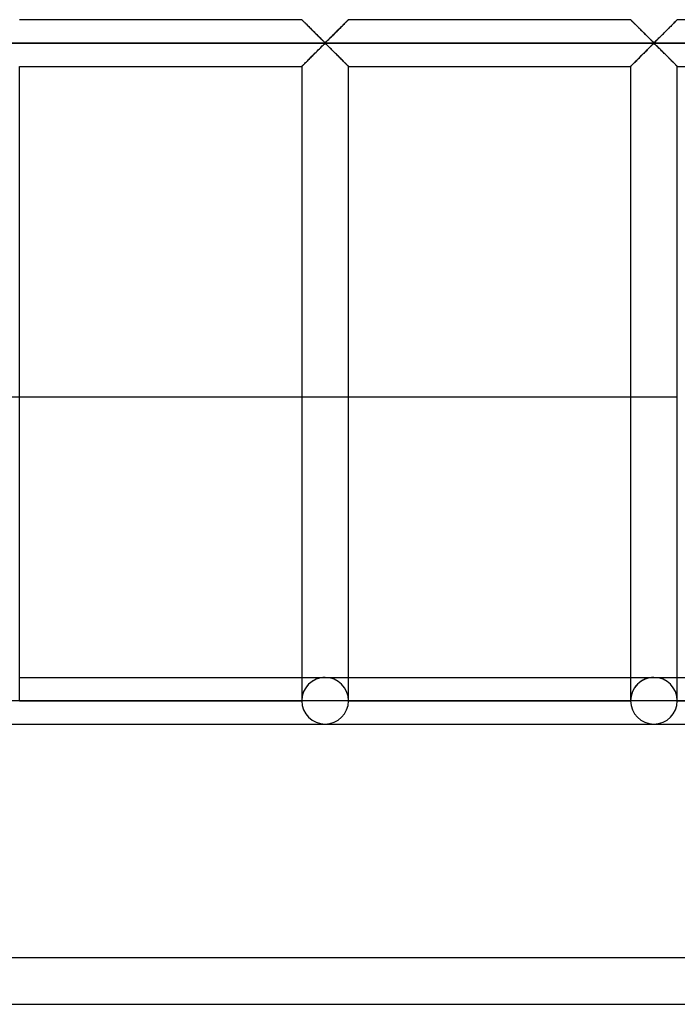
# Model space of a CAD drawing. Header units: millimetres. Extents: x -455 to 455, y -455 to 455.
# Tile 3 of 58: x -314 to -244, y -455 to -350. Entities that reach past the tile are written whole.
import ezdxf

# ---------------------------------------------------------------- set-up
doc = ezdxf.new("R2010")
doc.units = ezdxf.units.MM
doc.layers.add('MAIN-1', color=7, linetype='Continuous')
doc.layers.add('MAIN-2', color=7, linetype='Continuous')

msp = doc.modelspace()

# ---------------------------------------------------------------- linework, layer by layer
at = {"layer": 'MAIN-1'}
for p, q in [((-314.38, -349.58), (-284.17, -349.58)), ((-284.16, -349.59), (-284.17, -349.58)), ((-284.15, -349.6), (-284.16, -349.59)), ((-284.16, -349.59), (-284.16, -349.59)), ((-284.13, -349.62), (-284.15, -349.6)), ((-284.11, -349.64), (-284.13, -349.62)), ((-284.08, -349.66), (-284.11, -349.64)), ((-284.06, -349.69), (-284.08, -349.66)), ((-284.02, -349.73), (-284.06, -349.69)), ((-283.99, -349.76), (-284.02, -349.73)), ((-283.95, -349.8), (-283.99, -349.76)), ((-283.9, -349.85), (-283.95, -349.8)), ((-283.86, -349.89), (-283.9, -349.85)), ((-283.81, -349.94), (-283.86, -349.89)), ((-283.75, -350), (-283.81, -349.94)), ((-279.49, -349.9), (-279.58, -349.99)), ((-279.41, -349.82), (-279.49, -349.9)), ((-279.34, -349.75), (-279.41, -349.82)), ((-279.28, -349.69), (-279.34, -349.75)), ((-279.23, -349.64), (-279.28, -349.69)), ((-279.2, -349.61), (-279.23, -349.64)), ((-279.17, -349.59), (-279.2, -349.61)), ((-279.17, -349.58), (-279.17, -349.59)), ((-279.17, -349.58), (-248.96, -349.58)), ((-248.96, -349.59), (-248.96, -349.58)), ((-248.95, -349.59), (-248.96, -349.59)), ((-248.94, -349.6), (-248.95, -349.59)), ((-248.92, -349.62), (-248.94, -349.6)), ((-248.9, -349.64), (-248.92, -349.62)), ((-248.88, -349.66), (-248.9, -349.64)), ((-248.85, -349.69), (-248.88, -349.66)), ((-248.81, -349.73), (-248.85, -349.69)), ((-248.78, -349.76), (-248.81, -349.73)), ((-248.74, -349.8), (-248.78, -349.76)), ((-248.69, -349.85), (-248.74, -349.8)), ((-248.65, -349.89), (-248.69, -349.85)), ((-248.6, -349.94), (-248.65, -349.89)), ((-248.54, -350), (-248.6, -349.94)), ((-244.28, -349.9), (-244.37, -349.99)), ((-244.2, -349.82), (-244.28, -349.9)), ((-244.13, -349.75), (-244.2, -349.82)), ((-244.07, -349.69), (-244.13, -349.75)), ((-244.02, -349.64), (-244.07, -349.69)), ((-243.99, -349.61), (-244.02, -349.64)), ((-243.97, -349.59), (-243.99, -349.61)), ((-243.96, -349.58), (-243.97, -349.59)), ((-243.96, -349.58), (-213.75, -349.58)), ((-283.7, -350.05), (-283.75, -350)), ((-283.64, -350.11), (-283.7, -350.05)), ((-283.58, -350.17), (-283.64, -350.11)), ((-283.52, -350.23), (-283.58, -350.17)), ((-283.46, -350.29), (-283.52, -350.23)), ((-283.4, -350.35), (-283.46, -350.29)), ((-283.34, -350.41), (-283.4, -350.35)), ((-283.27, -350.48), (-283.34, -350.41)), ((-283.21, -350.54), (-283.27, -350.48)), ((-283.14, -350.61), (-283.21, -350.54)), ((-283.07, -350.67), (-283.14, -350.61)), ((-283.01, -350.74), (-283.07, -350.67)), ((-282.94, -350.81), (-283.01, -350.74)), ((-282.87, -350.88), (-282.94, -350.81)), ((-282.8, -350.95), (-282.87, -350.88)), ((-282.73, -351.02), (-282.8, -350.95)), ((-282.66, -351.09), (-282.73, -351.02)), ((-280.58, -350.99), (-280.7, -351.11)), ((-280.46, -350.87), (-280.58, -350.99)), ((-280.34, -350.75), (-280.46, -350.87)), ((-280.22, -350.63), (-280.34, -350.75)), ((-280.1, -350.52), (-280.22, -350.63)), ((-279.99, -350.4), (-280.1, -350.52)), ((-279.88, -350.3), (-279.99, -350.4)), ((-279.77, -350.19), (-279.88, -350.3)), ((-279.67, -350.09), (-279.77, -350.19)), ((-279.58, -349.99), (-279.67, -350.09)), ((-248.49, -350.05), (-248.54, -350)), ((-248.43, -350.11), (-248.49, -350.05)), ((-248.37, -350.17), (-248.43, -350.11)), ((-248.31, -350.23), (-248.37, -350.17)), ((-248.25, -350.29), (-248.31, -350.23)), ((-248.19, -350.35), (-248.25, -350.29)), ((-248.13, -350.41), (-248.19, -350.35)), ((-248.07, -350.48), (-248.13, -350.41)), ((-248, -350.54), (-248.07, -350.48)), ((-247.93, -350.61), (-248, -350.54)), ((-247.87, -350.67), (-247.93, -350.61)), ((-247.8, -350.74), (-247.87, -350.67)), ((-247.73, -350.81), (-247.8, -350.74)), ((-247.66, -350.88), (-247.73, -350.81)), ((-247.59, -350.95), (-247.66, -350.88)), ((-247.52, -351.02), (-247.59, -350.95)), ((-247.45, -351.09), (-247.52, -351.02)), ((-245.37, -350.99), (-245.49, -351.11)), ((-245.25, -350.87), (-245.37, -350.99)), ((-245.13, -350.75), (-245.25, -350.87)), ((-245.01, -350.63), (-245.13, -350.75)), ((-244.89, -350.52), (-245.01, -350.63)), ((-244.78, -350.4), (-244.89, -350.52)), ((-244.67, -350.3), (-244.78, -350.4)), ((-244.57, -350.19), (-244.67, -350.3)), ((-244.46, -350.09), (-244.57, -350.19)), ((-244.37, -349.99), (-244.46, -350.09)), ((422.5, -352.08), (-422.5, -352.08)), ((-282.59, -351.15), (-282.66, -351.09)), ((-282.53, -351.22), (-282.59, -351.15)), ((-282.46, -351.29), (-282.53, -351.22)), ((-282.39, -351.35), (-282.46, -351.29)), ((-282.33, -351.42), (-282.39, -351.35)), ((-282.26, -351.49), (-282.33, -351.42)), ((-282.2, -351.55), (-282.26, -351.49)), ((-282.13, -351.61), (-282.2, -351.55)), ((-282.07, -351.67), (-282.13, -351.61)), ((-282.01, -351.73), (-282.07, -351.67)), ((-281.96, -351.78), (-282.01, -351.73)), ((-281.9, -351.84), (-281.96, -351.78)), ((-281.85, -351.89), (-281.9, -351.84)), ((-281.79, -351.94), (-281.85, -351.89)), ((-281.74, -351.98), (-281.79, -351.94)), ((-281.67, -352.01), (-281.74, -351.98)), ((-281.55, -351.95), (-281.67, -352.01)), ((-281.46, -351.86), (-281.55, -351.95)), ((-281.36, -351.77), (-281.46, -351.86)), ((-281.26, -351.67), (-281.36, -351.77)), ((-281.16, -351.57), (-281.26, -351.67)), ((-281.04, -351.46), (-281.16, -351.57)), ((-280.93, -351.34), (-281.04, -351.46)), ((-280.81, -351.23), (-280.93, -351.34)), ((-280.7, -351.11), (-280.81, -351.23)), ((-247.38, -351.15), (-247.45, -351.09)), ((-247.32, -351.22), (-247.38, -351.15)), ((-247.25, -351.29), (-247.32, -351.22)), ((-247.18, -351.35), (-247.25, -351.29)), ((-247.12, -351.42), (-247.18, -351.35)), ((-247.05, -351.49), (-247.12, -351.42)), ((-246.99, -351.55), (-247.05, -351.49)), ((-246.93, -351.61), (-246.99, -351.55)), ((-246.87, -351.67), (-246.93, -351.61)), ((-246.81, -351.73), (-246.87, -351.67)), ((-246.75, -351.78), (-246.81, -351.73)), ((-246.69, -351.84), (-246.75, -351.78)), ((-246.64, -351.89), (-246.69, -351.84)), ((-246.59, -351.94), (-246.64, -351.89)), ((-246.53, -351.98), (-246.59, -351.94)), ((-246.46, -352.01), (-246.53, -351.98)), ((-246.34, -351.95), (-246.46, -352.01)), ((-246.25, -351.86), (-246.34, -351.95)), ((-246.15, -351.77), (-246.25, -351.86)), ((-246.05, -351.67), (-246.15, -351.77)), ((-245.95, -351.57), (-246.05, -351.67)), ((-245.84, -351.46), (-245.95, -351.57)), ((-245.72, -351.34), (-245.84, -351.46)), ((-245.6, -351.23), (-245.72, -351.34)), ((-245.49, -351.11), (-245.6, -351.23)), ((-282.76, -353.18), (-282.64, -353.06)), ((-282.64, -353.06), (-282.52, -352.94)), ((-282.52, -352.94), (-282.4, -352.82)), ((-282.4, -352.82), (-282.29, -352.71)), ((-282.29, -352.71), (-282.18, -352.6)), ((-282.18, -352.6), (-282.07, -352.49)), ((-282.07, -352.49), (-281.97, -352.39)), ((-281.97, -352.39), (-281.87, -352.3)), ((-281.87, -352.3), (-281.78, -352.22)), ((-281.78, -352.22), (-281.67, -352.15)), ((-281.67, -352.15), (-281.59, -352.19)), ((-281.59, -352.19), (-281.54, -352.23)), ((-281.54, -352.23), (-281.49, -352.28)), ((-281.49, -352.28), (-281.43, -352.33)), ((-281.43, -352.33), (-281.38, -352.38)), ((-281.38, -352.38), (-281.32, -352.44)), ((-281.32, -352.44), (-281.26, -352.5)), ((-281.26, -352.5), (-281.2, -352.56)), ((-281.2, -352.56), (-281.14, -352.62)), ((-281.14, -352.62), (-281.07, -352.68)), ((-281.07, -352.68), (-281.01, -352.75)), ((-281.01, -352.75), (-280.94, -352.81)), ((-280.94, -352.81), (-280.88, -352.88)), ((-280.88, -352.88), (-280.81, -352.94)), ((-280.81, -352.94), (-280.74, -353.01)), ((-280.74, -353.01), (-280.67, -353.08)), ((-280.67, -353.08), (-280.6, -353.15)), ((-247.55, -353.18), (-247.43, -353.06)), ((-247.43, -353.06), (-247.31, -352.94)), ((-247.31, -352.94), (-247.2, -352.82)), ((-247.2, -352.82), (-247.08, -352.71)), ((-247.08, -352.71), (-246.97, -352.6)), ((-246.97, -352.6), (-246.86, -352.49)), ((-246.86, -352.49), (-246.76, -352.39)), ((-246.76, -352.39), (-246.67, -352.3)), ((-246.67, -352.3), (-246.57, -352.22)), ((-246.57, -352.22), (-246.46, -352.15)), ((-246.46, -352.15), (-246.39, -352.19)), ((-246.39, -352.19), (-246.33, -352.23)), ((-246.33, -352.23), (-246.28, -352.28)), ((-246.28, -352.28), (-246.22, -352.33)), ((-246.22, -352.33), (-246.17, -352.38)), ((-246.17, -352.38), (-246.11, -352.44)), ((-246.11, -352.44), (-246.05, -352.5)), ((-246.05, -352.5), (-245.99, -352.56)), ((-245.99, -352.56), (-245.93, -352.62)), ((-245.93, -352.62), (-245.86, -352.68)), ((-245.86, -352.68), (-245.8, -352.75)), ((-245.8, -352.75), (-245.73, -352.81)), ((-245.73, -352.81), (-245.67, -352.88)), ((-245.67, -352.88), (-245.6, -352.94)), ((-245.6, -352.94), (-245.53, -353.01)), ((-245.53, -353.01), (-245.46, -353.08)), ((-245.46, -353.08), (-245.4, -353.15)), ((-283.85, -354.26), (-283.76, -354.17)), ((-283.76, -354.17), (-283.66, -354.08)), ((-283.66, -354.08), (-283.56, -353.98)), ((-283.56, -353.98), (-283.45, -353.87)), ((-283.45, -353.87), (-283.34, -353.76)), ((-283.34, -353.76), (-283.23, -353.65)), ((-283.23, -353.65), (-283.12, -353.53)), ((-283.12, -353.53), (-283, -353.42)), ((-283, -353.42), (-282.88, -353.3)), ((-282.88, -353.3), (-282.76, -353.18)), ((-280.6, -353.15), (-280.53, -353.22)), ((-280.53, -353.22), (-280.47, -353.29)), ((-280.47, -353.29), (-280.4, -353.36)), ((-280.4, -353.36), (-280.33, -353.42)), ((-280.33, -353.42), (-280.26, -353.49)), ((-280.26, -353.49), (-280.19, -353.56)), ((-280.19, -353.56), (-280.13, -353.63)), ((-280.13, -353.63), (-280.06, -353.69)), ((-280.06, -353.69), (-280, -353.76)), ((-280, -353.76), (-279.93, -353.82)), ((-279.93, -353.82), (-279.87, -353.88)), ((-279.87, -353.88), (-279.81, -353.94)), ((-279.81, -353.94), (-279.75, -354)), ((-279.75, -354), (-279.69, -354.06)), ((-279.69, -354.06), (-279.64, -354.12)), ((-279.64, -354.12), (-279.58, -354.17)), ((-279.58, -354.17), (-279.53, -354.22)), ((-248.64, -354.26), (-248.55, -354.17)), ((-248.55, -354.17), (-248.45, -354.08)), ((-248.45, -354.08), (-248.35, -353.98)), ((-248.35, -353.98), (-248.24, -353.87)), ((-248.24, -353.87), (-248.14, -353.76)), ((-248.14, -353.76), (-248.02, -353.65)), ((-248.02, -353.65), (-247.91, -353.53)), ((-247.91, -353.53), (-247.79, -353.42)), ((-247.79, -353.42), (-247.67, -353.3)), ((-247.67, -353.3), (-247.55, -353.18)), ((-245.4, -353.15), (-245.33, -353.22)), ((-245.33, -353.22), (-245.26, -353.29)), ((-245.26, -353.29), (-245.19, -353.36)), ((-245.19, -353.36), (-245.12, -353.42)), ((-245.12, -353.42), (-245.05, -353.49)), ((-245.05, -353.49), (-244.98, -353.56)), ((-244.98, -353.56), (-244.92, -353.63)), ((-244.92, -353.63), (-244.85, -353.69)), ((-244.85, -353.69), (-244.79, -353.76)), ((-244.79, -353.76), (-244.72, -353.82)), ((-244.72, -353.82), (-244.66, -353.88)), ((-244.66, -353.88), (-244.6, -353.94)), ((-244.6, -353.94), (-244.54, -354)), ((-244.54, -354), (-244.48, -354.06)), ((-244.48, -354.06), (-244.43, -354.12)), ((-244.43, -354.12), (-244.37, -354.17)), ((-244.37, -354.17), (-244.32, -354.22)), ((-314.38, -422.5), (-314.38, -354.58)), ((-314.38, -354.58), (-284.17, -354.58)), ((-284.17, -354.58), (-284.17, -422.5)), ((-284.17, -354.58), (-284.16, -354.58)), ((-284.16, -354.58), (-284.14, -354.56)), ((-284.14, -354.56), (-284.1, -354.52)), ((-284.1, -354.52), (-284.06, -354.47)), ((-284.06, -354.47), (-284, -354.42)), ((-284, -354.42), (-283.93, -354.34)), ((-283.93, -354.34), (-283.85, -354.26)), ((-279.53, -354.22), (-279.48, -354.27)), ((-279.48, -354.27), (-279.43, -354.32)), ((-279.43, -354.32), (-279.39, -354.36)), ((-279.39, -354.36), (-279.35, -354.4)), ((-279.35, -354.4), (-279.31, -354.44)), ((-279.31, -354.44), (-279.28, -354.47)), ((-279.28, -354.47), (-279.25, -354.5)), ((-279.25, -354.5), (-279.22, -354.53)), ((-279.22, -354.53), (-279.2, -354.55)), ((-279.2, -354.55), (-279.19, -354.56)), ((-279.19, -354.56), (-279.18, -354.57)), ((-279.18, -354.57), (-279.17, -354.58)), ((-279.17, -422.5), (-279.17, -354.58)), ((-279.17, -354.58), (-279.17, -354.58)), ((-279.17, -354.58), (-248.96, -354.58)), ((-248.96, -354.58), (-248.96, -422.5)), ((-248.96, -354.58), (-248.95, -354.58)), ((-248.95, -354.58), (-248.93, -354.56)), ((-248.93, -354.56), (-248.9, -354.52)), ((-248.9, -354.52), (-248.85, -354.47)), ((-248.85, -354.47), (-248.79, -354.42)), ((-248.79, -354.42), (-248.72, -354.34)), ((-248.72, -354.34), (-248.64, -354.26)), ((-244.32, -354.22), (-244.27, -354.27)), ((-244.27, -354.27), (-244.22, -354.32)), ((-244.22, -354.32), (-244.18, -354.36)), ((-244.18, -354.36), (-244.14, -354.4)), ((-244.14, -354.4), (-244.1, -354.44)), ((-244.1, -354.44), (-244.07, -354.47)), ((-244.07, -354.47), (-244.04, -354.5)), ((-244.04, -354.5), (-244.02, -354.53)), ((-244.02, -354.53), (-244, -354.55)), ((-244, -354.55), (-243.98, -354.56)), ((-243.98, -354.56), (-243.97, -354.57)), ((-243.97, -354.57), (-243.96, -354.58)), ((-243.96, -422.5), (-243.96, -354.58)), ((-243.96, -354.58), (-243.96, -354.58)), ((-243.96, -354.58), (-213.75, -354.58)), ((-284.17, -390), (-314.38, -390)), ((-248.96, -390), (-279.17, -390)), ((-314.38, -420), (-284.17, -420)), ((-279.17, -420), (-248.96, -420)), ((-243.96, -420), (-213.75, -420)), ((-314.38, -422.5), (-316.88, -422.5)), ((-284.17, -422.5), (-314.38, -422.5)), ((-281.67, -422.5), (-284.17, -422.5)), ((-279.17, -422.5), (-281.67, -422.5)), ((-248.96, -422.5), (-279.17, -422.5)), ((-246.46, -422.5), (-248.96, -422.5)), ((-243.96, -422.5), (-246.46, -422.5)), ((-213.75, -422.5), (-243.96, -422.5)), ((-316.88, -425), (-281.67, -425)), ((-281.67, -425), (-246.46, -425)), ((-246.46, -425), (-211.25, -425)), ((-455, -455), (455, -455))]:
    msp.add_line(p, q, dxfattribs=at)
for centre in [(-281.67, -422.5), (-246.46, -422.5)]:
    msp.add_arc(centre, 2.5, 180, 0, dxfattribs=at)
at = {"layer": 'MAIN-2'}
for p, q in [((-284.17, -349.58), (-284.16, -349.59)), ((-284.16, -349.59), (-284.15, -349.6)), ((-284.15, -349.6), (-284.13, -349.62)), ((-284.13, -349.62), (-284.09, -349.65)), ((-284.09, -349.65), (-284.06, -349.69)), ((-284.06, -349.69), (-284.01, -349.74)), ((-284.01, -349.74), (-283.95, -349.8)), ((-283.95, -349.8), (-283.89, -349.86)), ((-283.89, -349.86), (-283.82, -349.92)), ((-283.82, -349.92), (-283.75, -350)), ((-279.58, -350), (-279.51, -349.92)), ((-279.51, -349.92), (-279.44, -349.86)), ((-279.44, -349.86), (-279.38, -349.8)), ((-279.38, -349.8), (-279.33, -349.74)), ((-279.33, -349.74), (-279.28, -349.69)), ((-279.28, -349.69), (-279.24, -349.65)), ((-279.24, -349.65), (-279.21, -349.62)), ((-279.21, -349.62), (-279.19, -349.6)), ((-279.19, -349.6), (-279.17, -349.59)), ((-279.17, -349.59), (-279.17, -349.58)), ((-248.96, -349.58), (-248.95, -349.59)), ((-248.95, -349.59), (-248.94, -349.6)), ((-248.94, -349.6), (-248.92, -349.62)), ((-248.92, -349.62), (-248.89, -349.65)), ((-248.89, -349.65), (-248.85, -349.69)), ((-248.85, -349.69), (-248.8, -349.74)), ((-248.8, -349.74), (-248.75, -349.8)), ((-248.75, -349.8), (-248.68, -349.86)), ((-248.68, -349.86), (-248.62, -349.92)), ((-248.62, -349.92), (-248.54, -350)), ((-244.37, -350), (-244.3, -349.92)), ((-244.3, -349.92), (-244.23, -349.86)), ((-244.23, -349.86), (-244.17, -349.8)), ((-244.17, -349.8), (-244.12, -349.74)), ((-244.12, -349.74), (-244.07, -349.69)), ((-244.07, -349.69), (-244.03, -349.65)), ((-244.03, -349.65), (-244, -349.62)), ((-244, -349.62), (-243.98, -349.6)), ((-243.98, -349.6), (-243.96, -349.59)), ((-243.96, -349.59), (-243.96, -349.58)), ((-283.75, -350), (-283.67, -350.07)), ((-283.67, -350.07), (-283.59, -350.16)), ((-283.59, -350.16), (-283.51, -350.24)), ((-283.51, -350.24), (-283.42, -350.33)), ((-283.42, -350.33), (-283.33, -350.41)), ((-283.33, -350.41), (-283.24, -350.5)), ((-283.24, -350.5), (-283.15, -350.6)), ((-283.15, -350.6), (-283.06, -350.69)), ((-283.06, -350.69), (-282.96, -350.79)), ((-282.96, -350.79), (-282.86, -350.88)), ((-282.86, -350.88), (-282.77, -350.98)), ((-282.77, -350.98), (-282.67, -351.08)), ((-280.66, -351.08), (-280.57, -350.98)), ((-280.57, -350.98), (-280.47, -350.88)), ((-280.47, -350.88), (-280.37, -350.79)), ((-280.37, -350.79), (-280.28, -350.69)), ((-280.28, -350.69), (-280.18, -350.6)), ((-280.18, -350.6), (-280.09, -350.5)), ((-280.09, -350.5), (-280, -350.41)), ((-280, -350.41), (-279.91, -350.33)), ((-279.91, -350.33), (-279.82, -350.24)), ((-279.82, -350.24), (-279.74, -350.16)), ((-279.74, -350.16), (-279.66, -350.07)), ((-279.66, -350.07), (-279.58, -350)), ((-248.54, -350), (-248.47, -350.07)), ((-248.47, -350.07), (-248.38, -350.16)), ((-248.38, -350.16), (-248.3, -350.24)), ((-248.3, -350.24), (-248.21, -350.33)), ((-248.21, -350.33), (-248.13, -350.41)), ((-248.13, -350.41), (-248.04, -350.5)), ((-248.04, -350.5), (-247.94, -350.6)), ((-247.94, -350.6), (-247.85, -350.69)), ((-247.85, -350.69), (-247.75, -350.79)), ((-247.75, -350.79), (-247.66, -350.88)), ((-247.66, -350.88), (-247.56, -350.98)), ((-247.56, -350.98), (-247.46, -351.08)), ((-245.45, -351.08), (-245.36, -350.98)), ((-245.36, -350.98), (-245.26, -350.88)), ((-245.26, -350.88), (-245.16, -350.79)), ((-245.16, -350.79), (-245.07, -350.69)), ((-245.07, -350.69), (-244.97, -350.6)), ((-244.97, -350.6), (-244.88, -350.5)), ((-244.88, -350.5), (-244.79, -350.41)), ((-244.79, -350.41), (-244.7, -350.33)), ((-244.7, -350.33), (-244.62, -350.24)), ((-244.62, -350.24), (-244.53, -350.16)), ((-244.53, -350.16), (-244.45, -350.07)), ((-244.45, -350.07), (-244.37, -350)), ((-420, -352.08), (420, -352.08)), ((-282.67, -351.08), (-282.57, -351.17)), ((-282.57, -351.17), (-282.48, -351.27)), ((-282.48, -351.27), (-282.39, -351.36)), ((-282.39, -351.36), (-282.29, -351.45)), ((-282.29, -351.45), (-282.2, -351.54)), ((-282.2, -351.54), (-282.12, -351.63)), ((-282.12, -351.63), (-282.03, -351.71)), ((-282.03, -351.71), (-281.95, -351.79)), ((-281.95, -351.79), (-281.87, -351.86)), ((-281.87, -351.86), (-281.8, -351.93)), ((-281.8, -351.93), (-281.72, -351.99)), ((-281.72, -351.99), (-281.61, -351.99)), ((-281.61, -351.99), (-281.53, -351.93)), ((-281.53, -351.93), (-281.46, -351.86)), ((-281.46, -351.86), (-281.38, -351.79)), ((-281.38, -351.79), (-281.3, -351.71)), ((-281.3, -351.71), (-281.22, -351.63)), ((-281.22, -351.63), (-281.13, -351.54)), ((-281.13, -351.54), (-281.04, -351.45)), ((-281.04, -351.45), (-280.95, -351.36)), ((-280.95, -351.36), (-280.85, -351.27)), ((-280.85, -351.27), (-280.76, -351.17)), ((-280.76, -351.17), (-280.66, -351.08)), ((-247.46, -351.08), (-247.37, -351.17)), ((-247.37, -351.17), (-247.27, -351.27)), ((-247.27, -351.27), (-247.18, -351.36)), ((-247.18, -351.36), (-247.09, -351.45)), ((-247.09, -351.45), (-247, -351.54)), ((-247, -351.54), (-246.91, -351.63)), ((-246.91, -351.63), (-246.82, -351.71)), ((-246.82, -351.71), (-246.74, -351.79)), ((-246.74, -351.79), (-246.67, -351.86)), ((-246.67, -351.86), (-246.59, -351.93)), ((-246.59, -351.93), (-246.51, -351.99)), ((-246.51, -351.99), (-246.4, -351.99)), ((-246.4, -351.99), (-246.32, -351.93)), ((-246.32, -351.93), (-246.25, -351.86)), ((-246.25, -351.86), (-246.17, -351.79)), ((-246.17, -351.79), (-246.09, -351.71)), ((-246.09, -351.71), (-246.01, -351.63)), ((-246.01, -351.63), (-245.92, -351.54)), ((-245.92, -351.54), (-245.83, -351.45)), ((-245.83, -351.45), (-245.74, -351.36)), ((-245.74, -351.36), (-245.64, -351.27)), ((-245.64, -351.27), (-245.55, -351.17)), ((-245.55, -351.17), (-245.45, -351.08)), ((-282.67, -353.09), (-282.77, -353.19)), ((-282.57, -352.99), (-282.67, -353.09)), ((-282.48, -352.9), (-282.57, -352.99)), ((-282.39, -352.81), (-282.48, -352.9)), ((-282.29, -352.72), (-282.39, -352.81)), ((-282.2, -352.63), (-282.29, -352.72)), ((-282.12, -352.54), (-282.2, -352.63)), ((-282.03, -352.46), (-282.12, -352.54)), ((-281.95, -352.38), (-282.03, -352.46)), ((-281.87, -352.3), (-281.95, -352.38)), ((-281.8, -352.23), (-281.87, -352.3)), ((-281.72, -352.17), (-281.8, -352.23)), ((-281.61, -352.17), (-281.72, -352.17)), ((-281.53, -352.23), (-281.61, -352.17)), ((-281.46, -352.3), (-281.53, -352.23)), ((-281.38, -352.38), (-281.46, -352.3)), ((-281.3, -352.46), (-281.38, -352.38)), ((-281.22, -352.54), (-281.3, -352.46)), ((-281.13, -352.63), (-281.22, -352.54)), ((-281.04, -352.72), (-281.13, -352.63)), ((-280.95, -352.81), (-281.04, -352.72)), ((-280.85, -352.9), (-280.95, -352.81)), ((-280.76, -352.99), (-280.85, -352.9)), ((-280.66, -353.09), (-280.76, -352.99)), ((-280.57, -353.19), (-280.66, -353.09)), ((-247.46, -353.09), (-247.56, -353.19)), ((-247.37, -352.99), (-247.46, -353.09)), ((-247.27, -352.9), (-247.37, -352.99)), ((-247.18, -352.81), (-247.27, -352.9)), ((-247.09, -352.72), (-247.18, -352.81)), ((-247, -352.63), (-247.09, -352.72)), ((-246.91, -352.54), (-247, -352.63)), ((-246.82, -352.46), (-246.91, -352.54)), ((-246.74, -352.38), (-246.82, -352.46)), ((-246.67, -352.3), (-246.74, -352.38)), ((-246.59, -352.23), (-246.67, -352.3)), ((-246.51, -352.17), (-246.59, -352.23)), ((-246.4, -352.17), (-246.51, -352.17)), ((-246.32, -352.23), (-246.4, -352.17)), ((-246.25, -352.3), (-246.32, -352.23)), ((-246.17, -352.38), (-246.25, -352.3)), ((-246.09, -352.46), (-246.17, -352.38)), ((-246.01, -352.54), (-246.09, -352.46)), ((-245.92, -352.63), (-246.01, -352.54)), ((-245.83, -352.72), (-245.92, -352.63)), ((-245.74, -352.81), (-245.83, -352.72)), ((-245.64, -352.9), (-245.74, -352.81)), ((-245.55, -352.99), (-245.64, -352.9)), ((-245.45, -353.09), (-245.55, -352.99)), ((-245.36, -353.19), (-245.45, -353.09)), ((-283.75, -354.17), (-283.82, -354.24)), ((-283.67, -354.09), (-283.75, -354.17)), ((-283.59, -354.01), (-283.67, -354.09)), ((-283.51, -353.93), (-283.59, -354.01)), ((-283.42, -353.84), (-283.51, -353.93)), ((-283.33, -353.75), (-283.42, -353.84)), ((-283.24, -353.66), (-283.33, -353.75)), ((-283.15, -353.57), (-283.24, -353.66)), ((-283.06, -353.47), (-283.15, -353.57)), ((-282.96, -353.38), (-283.06, -353.47)), ((-282.86, -353.28), (-282.96, -353.38)), ((-282.77, -353.19), (-282.86, -353.28)), ((-280.47, -353.28), (-280.57, -353.19)), ((-280.37, -353.38), (-280.47, -353.28)), ((-280.28, -353.47), (-280.37, -353.38)), ((-280.18, -353.57), (-280.28, -353.47)), ((-280.09, -353.66), (-280.18, -353.57)), ((-280, -353.75), (-280.09, -353.66)), ((-279.91, -353.84), (-280, -353.75)), ((-279.82, -353.93), (-279.91, -353.84)), ((-279.74, -354.01), (-279.82, -353.93)), ((-279.66, -354.09), (-279.74, -354.01)), ((-279.58, -354.17), (-279.66, -354.09)), ((-279.51, -354.24), (-279.58, -354.17)), ((-248.54, -354.17), (-248.62, -354.24)), ((-248.47, -354.09), (-248.54, -354.17)), ((-248.38, -354.01), (-248.47, -354.09)), ((-248.3, -353.93), (-248.38, -354.01)), ((-248.21, -353.84), (-248.3, -353.93)), ((-248.13, -353.75), (-248.21, -353.84)), ((-248.04, -353.66), (-248.13, -353.75)), ((-247.94, -353.57), (-248.04, -353.66)), ((-247.85, -353.47), (-247.94, -353.57)), ((-247.75, -353.38), (-247.85, -353.47)), ((-247.66, -353.28), (-247.75, -353.38)), ((-247.56, -353.19), (-247.66, -353.28)), ((-245.26, -353.28), (-245.36, -353.19)), ((-245.16, -353.38), (-245.26, -353.28)), ((-245.07, -353.47), (-245.16, -353.38)), ((-244.97, -353.57), (-245.07, -353.47)), ((-244.88, -353.66), (-244.97, -353.57)), ((-244.79, -353.75), (-244.88, -353.66)), ((-244.7, -353.84), (-244.79, -353.75)), ((-244.62, -353.93), (-244.7, -353.84)), ((-244.53, -354.01), (-244.62, -353.93)), ((-244.45, -354.09), (-244.53, -354.01)), ((-244.37, -354.17), (-244.45, -354.09)), ((-244.3, -354.24), (-244.37, -354.17)), ((-284.16, -354.58), (-284.17, -354.58)), ((-284.15, -354.57), (-284.16, -354.58)), ((-284.13, -354.54), (-284.15, -354.57)), ((-284.09, -354.51), (-284.13, -354.54)), ((-284.06, -354.47), (-284.09, -354.51)), ((-284.01, -354.43), (-284.06, -354.47)), ((-283.95, -354.37), (-284.01, -354.43)), ((-283.89, -354.31), (-283.95, -354.37)), ((-283.82, -354.24), (-283.89, -354.31)), ((-279.44, -354.31), (-279.51, -354.24)), ((-279.38, -354.37), (-279.44, -354.31)), ((-279.33, -354.43), (-279.38, -354.37)), ((-279.28, -354.47), (-279.33, -354.43)), ((-279.24, -354.51), (-279.28, -354.47)), ((-279.21, -354.54), (-279.24, -354.51)), ((-279.19, -354.57), (-279.21, -354.54)), ((-279.17, -354.58), (-279.19, -354.57)), ((-279.17, -354.58), (-279.17, -354.58)), ((-248.95, -354.58), (-248.96, -354.58)), ((-248.94, -354.57), (-248.95, -354.58)), ((-248.92, -354.54), (-248.94, -354.57)), ((-248.89, -354.51), (-248.92, -354.54)), ((-248.85, -354.47), (-248.89, -354.51)), ((-248.8, -354.43), (-248.85, -354.47)), ((-248.75, -354.37), (-248.8, -354.43)), ((-248.68, -354.31), (-248.75, -354.37)), ((-248.62, -354.24), (-248.68, -354.31)), ((-244.23, -354.31), (-244.3, -354.24)), ((-244.17, -354.37), (-244.23, -354.31)), ((-244.12, -354.43), (-244.17, -354.37)), ((-244.07, -354.47), (-244.12, -354.43)), ((-244.03, -354.51), (-244.07, -354.47)), ((-244, -354.54), (-244.03, -354.51)), ((-243.98, -354.57), (-244, -354.54)), ((-243.96, -354.58), (-243.98, -354.57)), ((-243.96, -354.58), (-243.96, -354.58)), ((-314.38, -390), (-319.37, -390)), ((-279.17, -390), (-284.17, -390)), ((-243.96, -390), (-248.96, -390)), ((-284.17, -420), (-281.67, -420)), ((-281.67, -420), (-279.17, -420)), ((-248.96, -420), (-246.46, -420)), ((-246.46, -420), (-243.96, -420)), ((-314.38, -422.5), (-314.38, -422.5)), ((-314.38, -422.5), (-314.38, -422.5)), ((-284.17, -422.5), (-314.38, -422.5)), ((-314.38, -422.5), (-284.17, -422.5)), ((-314.38, -422.5), (-314.38, -422.5)), ((-314.38, -422.5), (-284.17, -422.5)), ((-284.17, -422.5), (-284.17, -422.5)), ((-284.17, -422.5), (-284.17, -422.5)), ((-284.17, -422.5), (-284.17, -422.5)), ((-279.17, -422.5), (-279.17, -422.5)), ((-279.17, -422.5), (-279.17, -422.5)), ((-248.96, -422.5), (-279.17, -422.5)), ((-279.17, -422.5), (-248.96, -422.5)), ((-279.17, -422.5), (-279.17, -422.5)), ((-279.17, -422.5), (-248.96, -422.5)), ((-248.96, -422.5), (-248.96, -422.5)), ((-248.96, -422.5), (-248.96, -422.5)), ((-248.96, -422.5), (-248.96, -422.5)), ((-243.96, -422.5), (-243.96, -422.5)), ((-243.96, -422.5), (-243.96, -422.5)), ((-213.75, -422.5), (-243.96, -422.5)), ((-243.96, -422.5), (-213.75, -422.5)), ((-243.96, -422.5), (-243.96, -422.5)), ((-243.96, -422.5), (-213.75, -422.5)), ((-450, -450), (450, -450))]:
    msp.add_line(p, q, dxfattribs=at)
for centre, major_axis, start_param, end_param in [((-281.67, -422.5), (0, 2.5), -1.570796, 1.570796), ((-281.67, -422.5), (0, -2.5), -3.141593, -1.570796), ((-281.67, -422.5), (0, 2.5), -1.570796, 0), ((-246.46, -422.5), (0, 2.5), -1.570796, 1.570796), ((-246.46, -422.5), (0, -2.5), -3.141593, -1.570796), ((-246.46, -422.5), (0, 2.5), -1.570796, 0), ((-281.67, -422.5), (0, -2.5), -1.570796, 0), ((-281.67, -422.5), (0, 2.5), 3.141593, 4.712389), ((-246.46, -422.5), (0, -2.5), -1.570796, 0), ((-246.46, -422.5), (0, 2.5), 3.141593, 4.712389)]:
    msp.add_ellipse(centre, major_axis=major_axis, ratio=1, start_param=start_param, end_param=end_param, dxfattribs=at)

doc.saveas('drawing.dxf')
